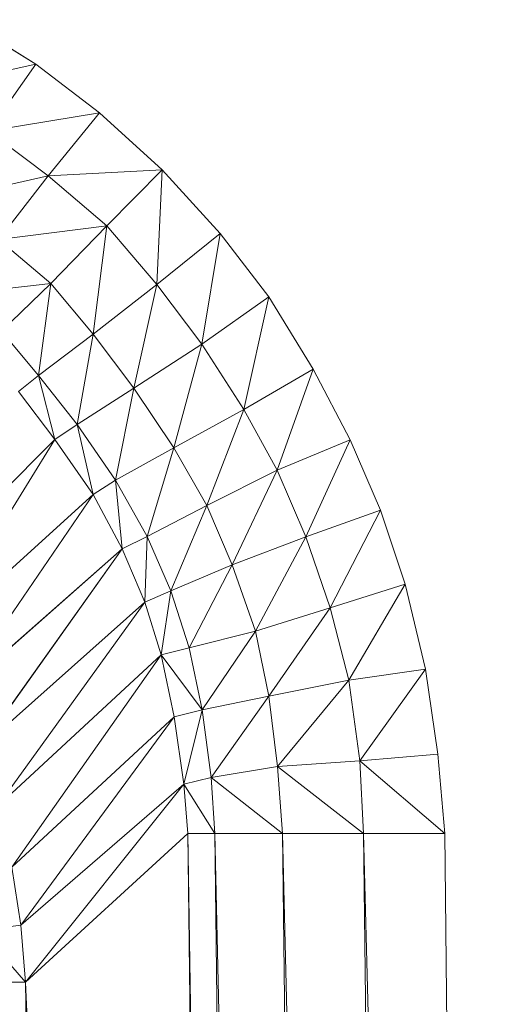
# Model space of a CAD drawing. Header units: metres. Extents: x 391.1 to 427.5, y 12.7 to 29.9.
# Tile 129 of 252: x 408.8621 to 408.8867, y 21.5667 to 21.6158. Entities that reach past the tile are written whole.
import ezdxf

# ---------------------------------------------------------------- set-up
doc = ezdxf.new("R2010")
doc.units = ezdxf.units.M
doc.layers.add('02_MOBILIARIO', color=7, linetype='Continuous', lineweight=18)

# ---------------------------------------------------------------- blocks, each defined once
blk = doc.blocks.new('Family - Plats de dutxa PS-1-153387-01_CLI_AIRE_PS1')
at = {"layer": '02_MOBILIARIO', "color": 253, "true_color": 0xaaaaaa}
for p, q in [((0.727632, 0.735335), (0.731232, 0.733117)), ((0.731232, 0.733117), (0.727632, 0.735335)), ((0.731232, 0.733117), (0.725607, 0.731878)), ((0.725607, 0.731878), (0.731232, 0.733117)), ((0.728874, 0.729771), (0.731232, 0.733117)), ((0.731232, 0.733117), (0.728874, 0.729771)), ((0.731232, 0.733117), (0.734405, 0.730688)), ((0.734405, 0.730688), (0.731232, 0.733117)), ((0.734405, 0.730688), (0.728874, 0.729771)), ((0.728874, 0.729771), (0.734405, 0.730688)), ((0.731851, 0.72754), (0.734405, 0.730688)), ((0.734405, 0.730688), (0.731851, 0.72754)), ((0.734405, 0.730688), (0.737533, 0.727847)), ((0.737533, 0.727847), (0.734405, 0.730688)), ((0.728874, 0.729771), (0.731851, 0.72754)), ((0.731851, 0.72754), (0.728874, 0.729771)), ((0.731851, 0.72754), (0.726682, 0.726384)), ((0.726682, 0.726384), (0.731851, 0.72754)), ((0.729379, 0.724362), (0.731851, 0.72754)), ((0.731851, 0.72754), (0.729379, 0.724362)), ((0.737533, 0.727847), (0.731851, 0.72754)), ((0.731851, 0.72754), (0.737533, 0.727847)), ((0.731851, 0.72754), (0.734772, 0.725036)), ((0.734772, 0.725036), (0.731851, 0.72754)), ((0.734772, 0.725036), (0.737533, 0.727847)), ((0.737533, 0.727847), (0.734772, 0.725036)), ((0.737277, 0.722115), (0.737533, 0.727847)), ((0.737533, 0.727847), (0.737277, 0.722115)), ((0.737533, 0.727847), (0.740424, 0.724669)), ((0.740424, 0.724669), (0.737533, 0.727847)), ((0.734772, 0.725036), (0.729379, 0.724362)), ((0.729379, 0.724362), (0.734772, 0.725036)), ((0.734772, 0.725036), (0.731985, 0.722169)), ((0.731985, 0.722169), (0.734772, 0.725036)), ((0.734098, 0.719643), (0.734772, 0.725036)), ((0.734772, 0.725036), (0.734098, 0.719643)), ((0.737277, 0.722115), (0.734772, 0.725036)), ((0.734772, 0.725036), (0.737277, 0.722115)), ((0.740424, 0.724669), (0.737277, 0.722115)), ((0.737277, 0.722115), (0.740424, 0.724669)), ((0.739508, 0.719138), (0.740424, 0.724669)), ((0.740424, 0.724669), (0.739508, 0.719138)), ((0.740424, 0.724669), (0.742853, 0.721496)), ((0.742853, 0.721496), (0.740424, 0.724669)), ((0.731985, 0.722169), (0.729379, 0.724362)), ((0.729379, 0.724362), (0.731985, 0.722169)), ((0.731985, 0.722169), (0.727305, 0.721639)), ((0.727305, 0.721639), (0.731985, 0.722169)), ((0.729514, 0.719778), (0.731985, 0.722169)), ((0.731985, 0.722169), (0.729514, 0.719778)), ((0.731375, 0.717569), (0.731985, 0.722169)), ((0.731985, 0.722169), (0.731375, 0.717569)), ((0.734098, 0.719643), (0.731985, 0.722169)), ((0.731985, 0.722169), (0.734098, 0.719643)), ((0.737277, 0.722115), (0.734098, 0.719643)), ((0.734098, 0.719643), (0.737277, 0.722115)), ((0.736121, 0.716946), (0.737277, 0.722115)), ((0.737277, 0.722115), (0.736121, 0.716946)), ((0.737277, 0.722115), (0.739508, 0.719138)), ((0.739508, 0.719138), (0.737277, 0.722115)), ((0.739508, 0.719138), (0.742853, 0.721496)), ((0.742853, 0.721496), (0.739508, 0.719138)), ((0.741614, 0.715871), (0.742853, 0.721496)), ((0.742853, 0.721496), (0.741614, 0.715871)), ((0.742853, 0.721496), (0.745071, 0.717896)), ((0.745071, 0.717896), (0.742853, 0.721496)), ((0.731375, 0.717569), (0.729514, 0.719778)), ((0.729514, 0.719778), (0.731375, 0.717569)), ((0.731375, 0.717569), (0.734098, 0.719643)), ((0.734098, 0.719643), (0.731375, 0.717569)), ((0.733289, 0.715131), (0.734098, 0.719643)), ((0.734098, 0.719643), (0.733289, 0.715131)), ((0.734098, 0.719643), (0.736121, 0.716946)), ((0.736121, 0.716946), (0.734098, 0.719643)), ((0.739508, 0.719138), (0.736121, 0.716946)), ((0.736121, 0.716946), (0.739508, 0.719138)), ((0.738111, 0.713964), (0.739508, 0.719138)), ((0.739508, 0.719138), (0.738111, 0.713964)), ((0.739508, 0.719138), (0.741614, 0.715871)), ((0.741614, 0.715871), (0.739508, 0.719138)), ((0.745071, 0.717896), (0.741614, 0.715871)), ((0.741614, 0.715871), (0.745071, 0.717896)), ((0.743267, 0.712842), (0.745071, 0.717896)), ((0.745071, 0.717896), (0.743267, 0.712842)), ((0.745071, 0.717896), (0.746908, 0.714362)), ((0.746908, 0.714362), (0.745071, 0.717896)), ((0.731375, 0.717569), (0.73037, 0.716775)), ((0.73037, 0.716775), (0.731375, 0.717569)), ((0.733289, 0.715131), (0.731375, 0.717569)), ((0.732187, 0.714376), (0.731375, 0.717569)), ((0.731375, 0.717569), (0.733289, 0.715131)), ((0.731375, 0.717569), (0.732187, 0.714376)), ((0.73037, 0.716775), (0.732187, 0.714376)), ((0.732187, 0.714376), (0.73037, 0.716775)), ((0.736121, 0.716946), (0.733289, 0.715131)), ((0.733289, 0.715131), (0.736121, 0.716946)), ((0.735212, 0.712339), (0.736121, 0.716946)), ((0.736121, 0.716946), (0.735212, 0.712339)), ((0.736121, 0.716946), (0.738111, 0.713964)), ((0.738111, 0.713964), (0.736121, 0.716946)), ((0.741614, 0.715871), (0.738111, 0.713964)), ((0.738111, 0.713964), (0.741614, 0.715871)), ((0.739755, 0.711074), (0.741614, 0.715871)), ((0.741614, 0.715871), (0.739755, 0.711074)), ((0.743267, 0.712842), (0.741614, 0.715871)), ((0.741614, 0.715871), (0.743267, 0.712842)), ((0.732187, 0.714376), (0.733289, 0.715131)), ((0.733289, 0.715131), (0.732187, 0.714376)), ((0.734091, 0.711623), (0.733289, 0.715131)), ((0.733289, 0.715131), (0.735212, 0.712339)), ((0.733289, 0.715131), (0.734091, 0.711623)), ((0.735212, 0.712339), (0.733289, 0.715131)), ((0.732187, 0.714376), (0.724373, 0.706546)), ((0.724373, 0.706546), (0.732187, 0.714376)), ((0.725874, 0.704179), (0.732187, 0.714376)), ((0.732187, 0.714376), (0.725874, 0.704179)), ((0.732187, 0.714376), (0.734091, 0.711623)), ((0.734091, 0.711623), (0.732187, 0.714376)), ((0.743267, 0.712842), (0.746908, 0.714362)), ((0.746908, 0.714362), (0.743267, 0.712842)), ((0.744694, 0.709511), (0.746908, 0.714362)), ((0.746908, 0.714362), (0.744694, 0.709511)), ((0.746908, 0.714362), (0.74842, 0.710849)), ((0.74842, 0.710849), (0.746908, 0.714362)), ((0.738111, 0.713964), (0.735212, 0.712339)), ((0.735212, 0.712339), (0.738111, 0.713964)), ((0.736795, 0.70953), (0.738111, 0.713964)), ((0.738111, 0.713964), (0.736795, 0.70953)), ((0.738111, 0.713964), (0.739755, 0.711074)), ((0.739755, 0.711074), (0.738111, 0.713964)), ((0.739755, 0.711074), (0.743267, 0.712842)), ((0.743267, 0.712842), (0.739755, 0.711074)), ((0.741026, 0.708117), (0.743267, 0.712842)), ((0.743267, 0.712842), (0.741026, 0.708117)), ((0.743267, 0.712842), (0.744694, 0.709511)), ((0.744694, 0.709511), (0.743267, 0.712842)), ((0.735212, 0.712339), (0.734091, 0.711623)), ((0.734091, 0.711623), (0.735212, 0.712339)), ((0.73554, 0.708914), (0.735212, 0.712339)), ((0.735212, 0.712339), (0.736795, 0.70953)), ((0.735212, 0.712339), (0.73554, 0.708914)), ((0.736795, 0.70953), (0.735212, 0.712339)), ((0.734091, 0.711623), (0.725874, 0.704179)), ((0.725874, 0.704179), (0.734091, 0.711623)), ((0.727263, 0.701625), (0.734091, 0.711623)), ((0.734091, 0.711623), (0.727263, 0.701625)), ((0.734091, 0.711623), (0.73554, 0.708914)), ((0.73554, 0.708914), (0.734091, 0.711623)), ((0.739755, 0.711074), (0.736795, 0.70953)), ((0.736795, 0.70953), (0.739755, 0.711074)), ((0.73796, 0.706826), (0.739755, 0.711074)), ((0.739755, 0.711074), (0.73796, 0.706826)), ((0.739755, 0.711074), (0.741026, 0.708117)), ((0.741026, 0.708117), (0.739755, 0.711074)), ((0.74842, 0.710849), (0.744694, 0.709511)), ((0.744694, 0.709511), (0.74842, 0.710849)), ((0.745916, 0.705976), (0.74842, 0.710849)), ((0.74842, 0.710849), (0.745916, 0.705976)), ((0.74842, 0.710849), (0.749651, 0.707155)), ((0.749651, 0.707155), (0.74842, 0.710849)), ((0.736795, 0.70953), (0.73554, 0.708914)), ((0.73554, 0.708914), (0.736795, 0.70953)), ((0.736669, 0.706248), (0.736795, 0.70953)), ((0.736795, 0.70953), (0.736669, 0.706248)), ((0.73796, 0.706826), (0.736795, 0.70953)), ((0.736795, 0.70953), (0.73796, 0.706826)), ((0.744694, 0.709511), (0.741026, 0.708117)), ((0.741026, 0.708117), (0.744694, 0.709511)), ((0.742188, 0.704811), (0.744694, 0.709511)), ((0.744694, 0.709511), (0.742188, 0.704811)), ((0.745916, 0.705976), (0.744694, 0.709511)), ((0.744694, 0.709511), (0.745916, 0.705976)), ((0.73554, 0.708914), (0.727263, 0.701625)), ((0.727263, 0.701625), (0.73554, 0.708914)), ((0.728426, 0.69892), (0.73554, 0.708914)), ((0.73554, 0.708914), (0.728426, 0.69892)), ((0.73554, 0.708914), (0.736669, 0.706248)), ((0.736669, 0.706248), (0.73554, 0.708914)), ((0.741026, 0.708117), (0.73796, 0.706826)), ((0.73796, 0.706826), (0.741026, 0.708117)), ((0.738876, 0.70397), (0.741026, 0.708117)), ((0.741026, 0.708117), (0.738876, 0.70397)), ((0.741026, 0.708117), (0.742188, 0.704811)), ((0.742188, 0.704811), (0.741026, 0.708117)), ((0.749651, 0.707155), (0.745916, 0.705976)), ((0.745916, 0.705976), (0.749651, 0.707155)), ((0.746848, 0.702366), (0.749651, 0.707155)), ((0.749651, 0.707155), (0.746848, 0.702366)), ((0.749651, 0.707155), (0.750676, 0.702914)), ((0.750676, 0.702914), (0.749651, 0.707155)), ((0.73796, 0.706826), (0.736669, 0.706248)), ((0.736669, 0.706248), (0.73796, 0.706826)), ((0.737484, 0.70363), (0.73796, 0.706826)), ((0.73796, 0.706826), (0.737484, 0.70363)), ((0.738876, 0.70397), (0.73796, 0.706826)), ((0.73796, 0.706826), (0.738876, 0.70397)), ((0.736669, 0.706248), (0.728426, 0.69892)), ((0.728426, 0.69892), (0.736669, 0.706248)), ((0.729289, 0.696028), (0.736669, 0.706248)), ((0.736669, 0.706248), (0.729289, 0.696028)), ((0.736669, 0.706248), (0.737484, 0.70363)), ((0.737484, 0.70363), (0.736669, 0.706248)), ((0.742188, 0.704811), (0.745916, 0.705976)), ((0.745916, 0.705976), (0.742188, 0.704811)), ((0.74286, 0.701557), (0.745916, 0.705976)), ((0.745916, 0.705976), (0.74286, 0.701557)), ((0.746848, 0.702366), (0.745916, 0.705976)), ((0.745916, 0.705976), (0.746848, 0.702366)), ((0.742188, 0.704811), (0.738876, 0.70397)), ((0.738876, 0.70397), (0.742188, 0.704811)), ((0.739522, 0.700877), (0.742188, 0.704811)), ((0.742188, 0.704811), (0.739522, 0.700877)), ((0.742188, 0.704811), (0.74286, 0.701557)), ((0.74286, 0.701557), (0.742188, 0.704811)), ((0.738876, 0.70397), (0.737484, 0.70363)), ((0.737484, 0.70363), (0.738876, 0.70397)), ((0.739522, 0.700877), (0.738876, 0.70397)), ((0.739522, 0.700877), (0.738876, 0.70397)), ((0.737484, 0.70363), (0.729289, 0.696028)), ((0.729289, 0.696028), (0.737484, 0.70363)), ((0.73004, 0.693022), (0.737484, 0.70363)), ((0.737484, 0.70363), (0.73004, 0.693022)), ((0.737484, 0.70363), (0.738129, 0.700537)), ((0.737484, 0.70363), (0.739522, 0.700877)), ((0.737484, 0.70363), (0.738129, 0.700537)), ((0.739522, 0.700877), (0.737484, 0.70363)), ((0.750676, 0.702914), (0.746848, 0.702366)), ((0.746848, 0.702366), (0.750676, 0.702914)), ((0.747395, 0.69833), (0.750676, 0.702914)), ((0.750676, 0.702914), (0.747395, 0.69833)), ((0.750676, 0.702914), (0.751291, 0.698672)), ((0.751291, 0.698672), (0.750676, 0.702914)), ((0.746848, 0.702366), (0.74286, 0.701557)), ((0.74286, 0.701557), (0.746848, 0.702366)), ((0.743295, 0.698056), (0.746848, 0.702366)), ((0.746848, 0.702366), (0.743295, 0.698056)), ((0.747395, 0.69833), (0.746848, 0.702366)), ((0.746848, 0.702366), (0.747395, 0.69833)), ((0.74286, 0.701557), (0.739522, 0.700877)), ((0.739522, 0.700877), (0.74286, 0.701557)), ((0.739973, 0.697511), (0.74286, 0.701557)), ((0.74286, 0.701557), (0.739973, 0.697511)), ((0.74286, 0.701557), (0.743295, 0.698056)), ((0.743295, 0.698056), (0.74286, 0.701557)), ((0.738129, 0.700537), (0.73004, 0.693022)), ((0.73004, 0.693022), (0.738129, 0.700537)), ((0.73049, 0.69013), (0.738129, 0.700537)), ((0.738129, 0.700537), (0.73049, 0.69013)), ((0.739522, 0.700877), (0.738129, 0.700537)), ((0.738129, 0.700537), (0.739522, 0.700877)), ((0.738129, 0.700537), (0.738615, 0.697171)), ((0.738615, 0.697171), (0.738129, 0.700537)), ((0.738615, 0.697171), (0.739522, 0.700877)), ((0.739522, 0.700877), (0.738615, 0.697171)), ((0.739973, 0.697511), (0.739522, 0.700877)), ((0.739522, 0.700877), (0.739973, 0.697511)), ((0.751291, 0.698672), (0.747395, 0.69833)), ((0.751291, 0.698672), (0.747395, 0.69833)), ((0.751291, 0.698672), (0.751626, 0.694699)), ((0.751626, 0.694699), (0.751291, 0.698672)), ((0.743295, 0.698056), (0.739973, 0.697511)), ((0.743295, 0.698056), (0.739973, 0.697511)), ((0.747395, 0.69833), (0.743295, 0.698056)), ((0.747395, 0.69833), (0.743295, 0.698056)), ((0.743295, 0.698056), (0.743536, 0.694699)), ((0.743536, 0.694699), (0.743295, 0.698056)), ((0.743295, 0.698056), (0.747581, 0.694699)), ((0.747581, 0.694699), (0.743295, 0.698056)), ((0.747581, 0.694699), (0.747395, 0.69833)), ((0.747395, 0.69833), (0.751626, 0.694699)), ((0.751626, 0.694699), (0.747395, 0.69833)), ((0.747395, 0.69833), (0.747581, 0.694699)), ((0.738615, 0.697171), (0.73049, 0.69013)), ((0.73049, 0.69013), (0.738615, 0.697171)), ((0.730727, 0.687283), (0.738615, 0.697171)), ((0.738615, 0.697171), (0.730727, 0.687283)), ((0.739973, 0.697511), (0.738615, 0.697171)), ((0.739973, 0.697511), (0.738615, 0.697171)), ((0.738615, 0.697171), (0.738817, 0.694699)), ((0.738817, 0.694699), (0.738615, 0.697171)), ((0.738615, 0.697171), (0.740166, 0.694699)), ((0.740166, 0.694699), (0.738615, 0.697171)), ((0.740166, 0.694699), (0.739973, 0.697511)), ((0.739973, 0.697511), (0.743536, 0.694699)), ((0.743536, 0.694699), (0.739973, 0.697511)), ((0.739973, 0.697511), (0.740166, 0.694699)), ((0.738817, 0.694699), (0.730727, 0.687283)), ((0.738817, 0.694699), (0.730727, 0.687283)), ((0.738817, 0.694699), (0.742188, 0.400261)), ((0.738817, 0.694699), (0.743536, 0.400261)), ((0.738817, 0.694699), (0.742188, 0.400261)), ((0.743536, 0.400261), (0.738817, 0.694699)), ((0.738817, 0.694699), (0.740166, 0.694699)), ((0.738817, 0.694699), (0.740166, 0.694699)), ((0.743536, 0.400261), (0.740166, 0.694699)), ((0.743536, 0.400261), (0.740166, 0.694699)), ((0.740166, 0.694699), (0.746907, 0.400261)), ((0.743536, 0.694699), (0.740166, 0.694699)), ((0.746907, 0.400261), (0.740166, 0.694699)), ((0.740166, 0.694699), (0.743536, 0.694699)), ((0.743536, 0.694699), (0.746907, 0.400261)), ((0.743536, 0.694699), (0.750952, 0.400261)), ((0.743536, 0.694699), (0.746907, 0.400261)), ((0.750952, 0.400261), (0.743536, 0.694699)), ((0.743536, 0.694699), (0.747581, 0.694699)), ((0.743536, 0.694699), (0.747581, 0.694699)), ((0.750952, 0.400261), (0.747581, 0.694699)), ((0.750952, 0.400261), (0.747581, 0.694699)), ((0.747581, 0.694699), (0.754997, 0.400261)), ((0.751626, 0.694699), (0.747581, 0.694699)), ((0.754997, 0.400261), (0.747581, 0.694699)), ((0.747581, 0.694699), (0.751626, 0.694699)), ((0.751626, 0.694699), (0.754997, 0.400261)), ((0.754997, 0.400261), (0.751626, 0.694699)), ((0.73049, 0.69013), (0.73004, 0.693022)), ((0.73004, 0.693022), (0.73049, 0.69013)), ((0.73049, 0.69013), (0.728464, 0.689867)), ((0.73049, 0.69013), (0.728464, 0.689867)), ((0.728464, 0.689867), (0.730727, 0.687283)), ((0.730727, 0.687283), (0.728464, 0.689867)), ((0.730727, 0.687283), (0.73049, 0.69013)), ((0.73049, 0.69013), (0.730727, 0.687283)), ((0.730727, 0.687283), (0.728705, 0.687283)), ((0.728705, 0.687283), (0.730727, 0.687283)), ((0.730727, 0.687283), (0.734098, 0.400261)), ((0.734098, 0.400261), (0.730727, 0.687283)), ((0.730727, 0.687283), (0.742188, 0.400261)), ((0.742188, 0.400261), (0.730727, 0.687283))]:
    blk.add_line(p, q, dxfattribs=at)
blk = doc.blocks.new('LONDR55-XX_ZZ-ARQ-CAA-M3D-Londres55_ifc-1-01_CLI_AIRE_PS1')
at = {"layer": '02_MOBILIARIO', "color": 253, "lineweight": 18, "true_color": 0xaaaaaa}
blk.add_blockref('Family - Plats de dutxa PS-1-153387-01_CLI_AIRE_PS1', (408.131716, 20.880476), dxfattribs=at)

msp = doc.modelspace()

# ---------------------------------------------------------------- block references
at = {"lineweight": 5}
msp.add_blockref('LONDR55-XX_ZZ-ARQ-CAA-M3D-Londres55_ifc-1-01_CLI_AIRE_PS1', (0, 0), dxfattribs=at)

doc.saveas('drawing.dxf')
